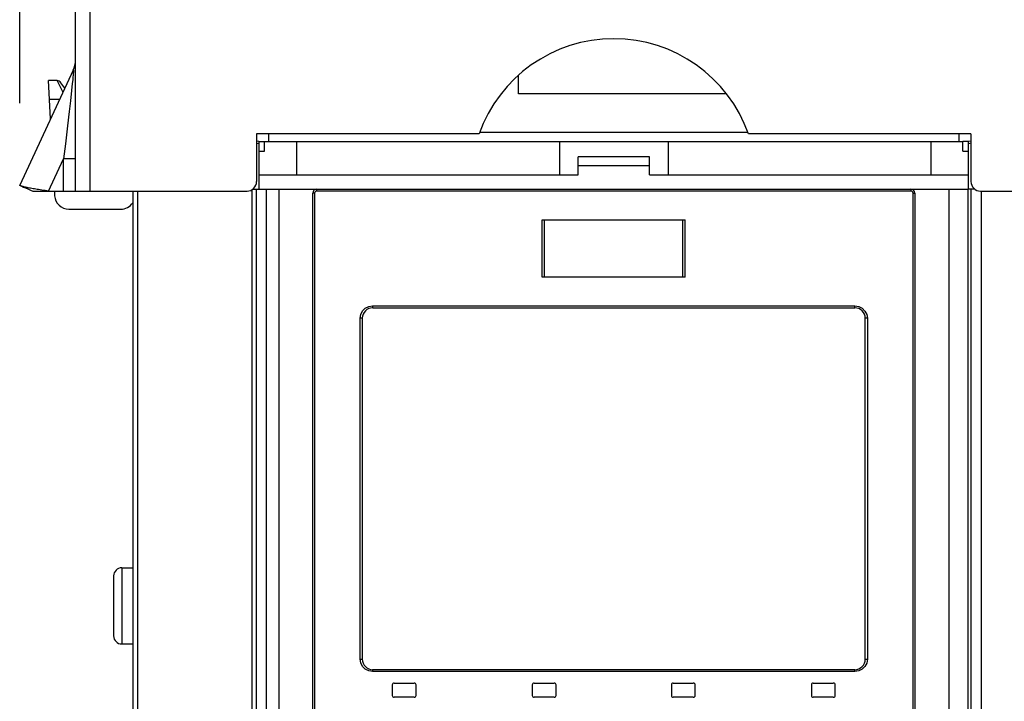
# Model space of a CAD drawing. Extents: x 0 to 594, y 0 to 420.
# Tile 12 of 61: x 105 to 126, y 264 to 278. Entities that reach past the tile are written whole.
import ezdxf

# ---------------------------------------------------------------- set-up
doc = ezdxf.new("R2010")
doc.units = 0
doc.header["$LTSCALE"] = 32.67
doc.layers.get('0').update_dxf_attribs({"linetype": 'CONTINUOUS'})
doc.layers.add('DATUM_AXIS', color=7, linetype='CONTINUOUS')
doc.layers.add('ROUNDS', color=7, linetype='CONTINUOUS')
doc.styles.get("Standard").update_dxf_attribs({"font": 'txt', "width": 0.8})
doc.dimstyles.get("Standard").update_dxf_attribs({"dimtxt": 2.5, "dimasz": 2.5, "dimexe": 1.25, "dimexo": 0.625, "dimtad": 1, "dimcen": 2.5, "dimazin": 3, "dimtfac": 1, "dimtmove": 0, "dimatfit": 3})

# ---------------------------------------------------------------- blocks, each defined once
blk = doc.blocks.new('_FILLED')
at = {"color": 0, "linetype": 'BYBLOCK'}
blk.add_solid([(0, 0), (-1, 0.1429), (-1, -0.1429)], dxfattribs=at)
blk = doc.blocks.new('*D9')
at = {"color": 2, "linetype": 'CONTINUOUS'}
for p, q in [((105.488, 276.173), (105.488, 303.496)), ((156.432, 276.44), (156.432, 303.496)), ((105.488, 302.496), (130.96, 302.496)), ((156.432, 302.496), (130.96, 302.496))]:
    blk.add_line(p, q, dxfattribs=at)
at = {"color": 2, "linetype": 'CONTINUOUS', "xscale": 3.5, "yscale": 3.5, "zscale": 3.5, "rotation": 180}
blk.add_blockref('_FILLED', (105.488, 302.496), dxfattribs=at)
at = {"color": 2, "linetype": 'CONTINUOUS', "xscale": 3.5, "yscale": 3.5, "zscale": 3.5}
blk.add_blockref('_FILLED', (156.432, 302.496), dxfattribs=at)
at = {"color": 5, "linetype": 'CONTINUOUS', "width": 0.8}
blk.add_text('255', height=3.5, dxfattribs=at).set_placement((126.76, 303.371))

msp = doc.modelspace()

# ---------------------------------------------------------------- linework, layer by layer
at = {"color": 7, "linetype": 'CONTINUOUS'}
for p, q in [((106.66, 274.324), (106.66, 293.724)), ((106.96, 293.724), (106.96, 274.324)), ((106.613, 276.863), (105.488, 274.451)), ((106.613, 276.804), (106.611, 276.782)), ((106.136, 275.841), (106.094, 276.644)), ((106.271, 276.644), (106.094, 276.644)), ((106.393, 276.41), (106.271, 276.644)), ((106.435, 276.483), (106.353, 276.601)), ((106.601, 276.662), (106.592, 276.583)), ((106.606, 276.723), (106.601, 276.662)), ((106.609, 276.755), (106.606, 276.723)), ((106.611, 276.782), (106.609, 276.755)), ((115.96, 276.364), (115.96, 276.76)), ((106.393, 276.41), (106.404, 276.416)), ((106.397, 276.401), (106.393, 276.41)), ((106.577, 276.435), (106.553, 276.219)), ((106.592, 276.583), (106.577, 276.435)), ((106.327, 276.251), (106.114, 276.251)), ((106.553, 276.219), (106.527, 275.994)), ((120.329, 276.364), (115.96, 276.364)), ((106.527, 275.994), (106.493, 275.697)), ((106.493, 275.697), (106.447, 275.314)), ((110.46, 275.524), (110.46, 274.524)), ((115.131, 275.524), (110.46, 275.524)), ((125.46, 275.524), (120.788, 275.524)), ((125.46, 275.524), (125.46, 274.524)), ((106.447, 275.314), (106.41, 275.004)), ((106.092, 274.324), (106.41, 275.004)), ((106.41, 274.324), (106.41, 275.004)), ((106.66, 275.004), (106.41, 275.004)), ((105.76, 274.324), (110.26, 274.324)), ((105.885, 274.355), (105.854, 274.36)), ((105.951, 274.345), (105.885, 274.355)), ((106.02, 274.334), (105.951, 274.345)), ((106.092, 274.324), (106.02, 274.334)), ((106.215, 274.324), (106.22, 274.228)), ((107.86, 274.324), (107.86, 184.024)), ((107.96, 274.324), (107.96, 184.024)), ((110.36, 274.351), (110.36, 184.024)), ((110.46, 184.024), (110.46, 274.364)), ((110.51, 274.364), (125.41, 274.364)), ((110.66, 274.364), (110.66, 184.024)), ((110.93, 274.364), (110.93, 248.164)), ((124.204, 274.324), (111.715, 274.324)), ((124.994, 274.364), (124.994, 248.164)), ((125.394, 274.364), (125.394, 184.024)), ((125.46, 274.364), (125.46, 184.024)), ((125.66, 274.324), (156.16, 274.324)), ((125.677, 274.324), (125.677, 184.024)), ((111.64, 248.824), (111.64, 274.284)), ((111.675, 274.284), (111.64, 274.284)), ((111.675, 274.284), (111.675, 248.824)), ((124.244, 248.824), (124.244, 274.284)), ((124.244, 274.284), (124.28, 274.284)), ((124.28, 274.284), (124.28, 248.824)), ((106.52, 273.944), (107.611, 273.944)), ((116.46, 272.52), (116.46, 273.72)), ((116.46, 273.72), (119.46, 273.72)), ((116.507, 272.52), (116.507, 273.72)), ((119.412, 272.52), (119.412, 273.72)), ((119.46, 272.52), (119.46, 273.72)), ((119.46, 272.52), (116.46, 272.52)), ((112.896, 271.914), (123.023, 271.914)), ((112.9, 271.874), (123.02, 271.874)), ((112.636, 264.494), (112.636, 271.654)), ((112.68, 271.654), (112.636, 271.654)), ((112.68, 271.654), (112.68, 264.494)), ((123.24, 264.494), (123.24, 271.654)), ((123.284, 271.654), (123.24, 271.654)), ((123.284, 271.654), (123.284, 264.494)), ((107.63, 266.414), (107.63, 264.814)), ((107.63, 266.414), (107.86, 266.414)), ((107.46, 266.244), (107.46, 264.984)), ((107.63, 264.814), (107.86, 264.814)), ((112.636, 264.494), (112.68, 264.494)), ((123.24, 264.494), (123.284, 264.494)), ((123.023, 264.234), (112.896, 264.234)), ((123.02, 264.274), (112.9, 264.274)), ((113.35, 263.994), (113.77, 263.994)), ((116.29, 263.994), (116.71, 263.994)), ((119.21, 263.994), (119.63, 263.994)), ((122.15, 263.994), (122.57, 263.994)), ((113.31, 263.954), (113.31, 263.734)), ((113.81, 263.734), (113.81, 263.954)), ((116.25, 263.954), (116.25, 263.734)), ((116.75, 263.734), (116.75, 263.954)), ((119.17, 263.954), (119.17, 263.734)), ((119.67, 263.734), (119.67, 263.954)), ((122.11, 263.954), (122.11, 263.734)), ((122.61, 263.734), (122.61, 263.954)), ((113.77, 263.694), (113.35, 263.694)), ((116.71, 263.694), (116.29, 263.694)), ((119.63, 263.694), (119.21, 263.694)), ((122.57, 263.694), (122.15, 263.694))]:
    msp.add_line(p, q, dxfattribs=at)
for points in [[(106.613, 276.863), (106.614, 276.865), (106.614, 276.865), (106.615, 276.865), (106.615, 276.864), (106.615, 276.862), (106.616, 276.859), (106.616, 276.856), (106.616, 276.852), (106.616, 276.848), (106.615, 276.842), (106.615, 276.836), (106.615, 276.829), (106.614, 276.822), (106.614, 276.813), (106.613, 276.804)], [(105.51, 274.433), (105.506, 274.435), (105.5, 274.438), (105.495, 274.441), (105.491, 274.444), (105.488, 274.446), (105.487, 274.449), (105.488, 274.451)], [(105.51, 274.433), (105.529, 274.426), (105.566, 274.41), (105.609, 274.392), (105.658, 274.37), (105.714, 274.345), (105.76, 274.324)], [(105.854, 274.36), (105.795, 274.37), (105.767, 274.375), (105.741, 274.379), (105.715, 274.384), (105.691, 274.389), (105.668, 274.393), (105.647, 274.398), (105.627, 274.402), (105.608, 274.406), (105.59, 274.41), (105.574, 274.414), (105.559, 274.418), (105.546, 274.422), (105.534, 274.425), (105.523, 274.429), (105.514, 274.432), (105.51, 274.433)], [(111.715, 274.324), (111.695, 274.319), (111.681, 274.304), (111.675, 274.284)], [(111.72, 274.364), (111.717, 274.358), (111.716, 274.344), (111.715, 274.324)], [(124.204, 274.324), (124.204, 274.344), (124.202, 274.359), (124.2, 274.364)], [(124.244, 274.284), (124.239, 274.304), (124.224, 274.319), (124.204, 274.324)], [(112.636, 271.654), (112.648, 271.734), (112.685, 271.807), (112.743, 271.865), (112.816, 271.902), (112.896, 271.914)], [(112.896, 271.914), (112.897, 271.894), (112.898, 271.879), (112.9, 271.874)], [(123.02, 271.874), (123.022, 271.88), (123.023, 271.894), (123.023, 271.914)], [(123.023, 271.914), (123.103, 271.902), (123.176, 271.865), (123.234, 271.806), (123.271, 271.733), (123.284, 271.654)], [(112.896, 264.234), (112.816, 264.247), (112.743, 264.284), (112.685, 264.342), (112.648, 264.415), (112.636, 264.494)], [(123.284, 264.494), (123.271, 264.414), (123.234, 264.342), (123.176, 264.284), (123.103, 264.247), (123.023, 264.234)], [(112.9, 264.274), (112.898, 264.268), (112.897, 264.254), (112.896, 264.234)], [(123.023, 264.234), (123.023, 264.255), (123.022, 264.269), (123.02, 264.274)]]:
    msp.add_lwpolyline(points, dxfattribs=at)
for centre, radius, start, end in [((117.96, 274.524), 3, 19.4712, 160.5288), ((106.16, 277.075), 0.5, 335, 360), ((106.271, 276.544), 0.1, 35, 90), ((110.26, 274.524), 0.2, 270, 360), ((111.72, 274.284), 0.08, 90, 180), ((124.2, 274.284), 0.08, 0, 90), ((125.66, 274.524), 0.2, 180, 270), ((106.52, 274.244), 0.3, 183, 270), ((107.611, 274.244), 0.3, 270, 326.2406), ((112.9, 271.654), 0.22, 90, 180), ((123.02, 271.654), 0.22, 0, 90), ((107.63, 266.244), 0.17, 90, 180), ((107.63, 264.984), 0.17, 180, 270), ((112.9, 264.494), 0.22, 180, 270), ((123.02, 264.494), 0.22, 270, 360), ((113.35, 263.954), 0.04, 90, 180), ((113.77, 263.954), 0.04, 0, 90), ((116.29, 263.954), 0.04, 90, 180), ((116.71, 263.954), 0.04, 0, 90), ((119.21, 263.954), 0.04, 90, 180), ((119.63, 263.954), 0.04, 0, 90), ((122.15, 263.954), 0.04, 90, 180), ((122.57, 263.954), 0.04, 0, 90), ((113.35, 263.734), 0.04, 180, 270), ((113.77, 263.734), 0.04, 270, 360), ((116.29, 263.734), 0.04, 180, 270), ((116.71, 263.734), 0.04, 270, 360), ((119.21, 263.734), 0.04, 180, 270), ((119.63, 263.734), 0.04, 270, 360), ((122.15, 263.734), 0.04, 180, 270), ((122.57, 263.734), 0.04, 270, 360)]:
    msp.add_arc(centre, radius, start, end, dxfattribs=at)
at = {"layer": 'DATUM_AXIS', "color": 7, "linetype": 'CONTINUOUS'}
for p, q in [((115.146, 275.564), (120.773, 275.564)), ((110.51, 275.364), (125.29, 275.364)), ((110.63, 275.164), (110.63, 275.364)), ((110.71, 275.524), (110.71, 275.364)), ((111.3, 275.364), (111.3, 274.664)), ((116.82, 275.364), (116.82, 274.664)), ((119.1, 275.364), (119.1, 274.664)), ((124.62, 275.364), (124.62, 274.664)), ((125.21, 275.364), (125.21, 275.524)), ((125.29, 275.164), (125.29, 275.364)), ((125.41, 275.364), (125.29, 275.364)), ((110.51, 275.164), (110.63, 275.164)), ((125.29, 275.164), (125.41, 275.164)), ((117.21, 274.664), (117.21, 275.044)), ((118.71, 275.044), (117.21, 275.044)), ((118.71, 274.664), (118.71, 275.044)), ((117.21, 274.864), (118.71, 274.864)), ((110.51, 274.664), (117.21, 274.664)), ((118.71, 274.664), (125.41, 274.664)), ((110.38, 274.364), (110.51, 274.364)), ((125.54, 274.364), (125.41, 274.364))]:
    msp.add_line(p, q, dxfattribs=at)
at = {"layer": 'ROUNDS', "color": 7, "linetype": 'CONTINUOUS'}
for p, q in [((110.51, 275.364), (110.46, 275.374)), ((110.51, 275.364), (110.51, 274.364)), ((125.46, 275.374), (125.41, 275.364)), ((125.41, 274.364), (125.41, 275.364)), ((110.51, 275.317), (110.46, 275.327)), ((125.46, 275.329), (125.41, 275.319))]:
    msp.add_line(p, q, dxfattribs=at)

# ---------------------------------------------------------------- dimensions: what is measured, and where the dimension line sits
at = {"color": 2, "linetype": 'CONTINUOUS'}
dim = msp.add_linear_dim(base=(105.488, 302.496), p1=(156.432, 276.44), p2=(105.488, 276.173), angle=180, dimstyle='Standard', dxfattribs=at)
dim.commit()
dim.dimension.update_dxf_attribs({"geometry": '*D9', "text_midpoint": (130.96, 305.121), "dimtype": 128})

doc.saveas('drawing.dxf')
